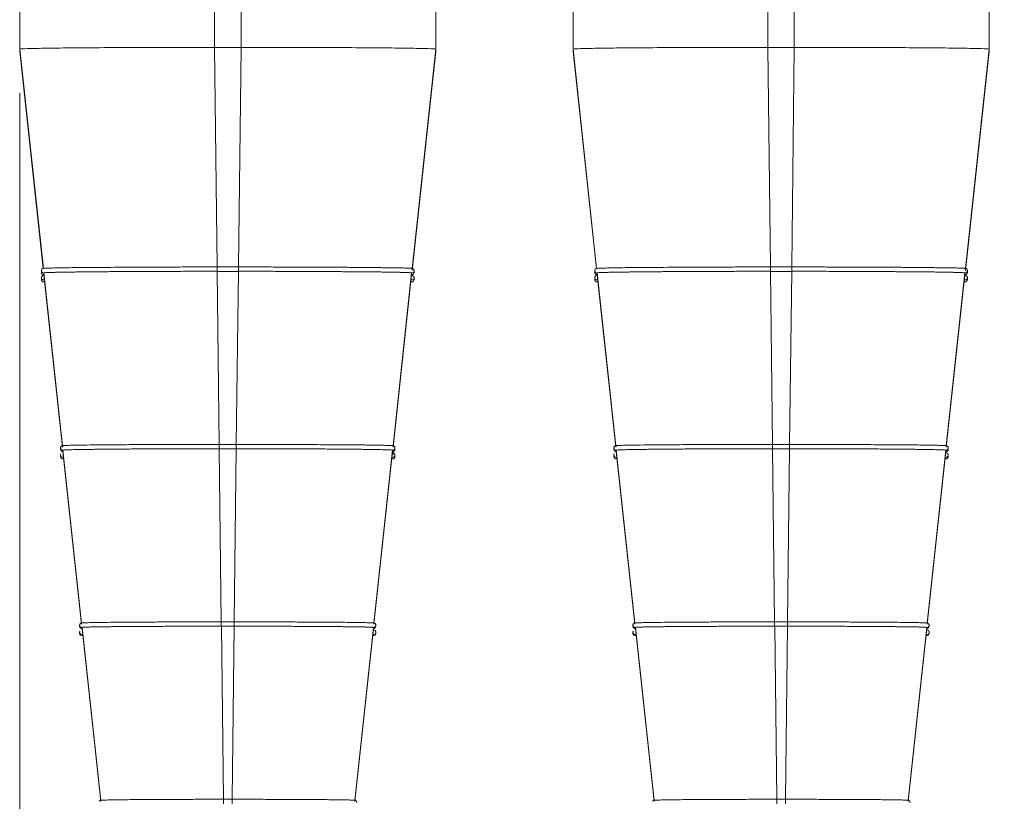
# Model space of a CAD drawing. Header units: millimetres. Extents: x 0 to 2100, y 0 to 1485.
# Tile 20 of 65: x 528 to 639, y 708 to 796. Entities that reach past the tile are written whole.
import ezdxf

# ---------------------------------------------------------------- set-up
doc = ezdxf.new("R2010")
doc.units = ezdxf.units.MM
doc.header["$LTSCALE"] = 5
doc.styles.add('SLDTEXTSTYLE1', font='TXT', dxfattribs={"width": 0.75})
doc.dimstyles.new('SLDDIMSTYLE0', dxfattribs={"dimtxt": 12.5, "dimasz": 15, "dimexe": 0, "dimexo": 0.0625, "dimgap": 3.125, "dimtad": 1, "dimdec": 0, "dimrnd": 1e-09, "dimzin": 12, "dimdsep": 46, "dimtxsty": 'SLDTEXTSTYLE1', "dimblk1": 'CLOSED', "dimblk2": 'CLOSED', "dimsah": 1, "dimcen": 0.09, "dimadec": 0, "dimazin": 3, "dimtfac": 1, "dimtofl": 0, "dimtmove": 0, "dimatfit": 3, "dimldrblk": 'CLOSED', "dimfxl": 0, "dimfrac": 2, "dimtolj": 1, "dimtzin": 12, "dimarcsym": 0})

# ---------------------------------------------------------------- blocks, each defined once
blk = doc.blocks.new('_CLOSED')
at = {"color": 0, "linetype": 'ByBlock', "lineweight": -2}
for p, q in [((-1, 0.166667), (0, 0)), ((-1, 0.166667), (-1, -0.166667)), ((0, 0), (-1, -0.166667)), ((0, 0), (-1, 0))]:
    blk.add_line(p, q, dxfattribs=at)
blk = doc.blocks.new('_D')
at = {"color": 7, "linetype": 'Continuous', "lineweight": 0}
for p, q in [((528.27, 787.54), (528.27, 611.25)), ((700.27, 787.54), (700.27, 611.25)), ((700.27, 616.25), (528.27, 616.25))]:
    blk.add_line(p, q, dxfattribs=at)
at = {"color": 7, "linetype": 'Continuous', "lineweight": 0, "xscale": 15, "yscale": 15, "rotation": 180.0000000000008}
blk.add_blockref('_CLOSED', (528.27, 616.25, -131.25), dxfattribs=at)
at = {"color": 7, "linetype": 'Continuous', "lineweight": 0, "xscale": 15, "yscale": 15}
blk.add_blockref('_CLOSED', (700.27, 616.25, -131.25), dxfattribs=at)
at = {"color": 7, "linetype": 'Continuous', "lineweight": 0, "insert": (600.41, 632.37), "char_height": 12.5, "attachment_point": 1, "style": 'SLDTEXTSTYLE1'}
blk.add_mtext('172', dxfattribs=at)

msp = doc.modelspace()

# ---------------------------------------------------------------- linework, layer by layer
at = {"color": 7, "linetype": 'Continuous', "lineweight": 15}
for p, q in [((528.27, 911.03), (528.27, 792.54)), ((550.27, 911.23), (550.27, 792.73)), ((553.27, 911.23), (553.27, 792.73)), ((575.27, 911.03), (575.27, 792.54)), ((590.77, 911.03), (590.77, 792.54)), ((612.77, 911.23), (612.77, 792.73)), ((615.77, 911.23), (615.77, 792.73)), ((637.77, 911.03), (637.77, 792.54)), ((528.27, 792.54), (530.94, 767.76)), ((528.27, 792.28), (528.27, 792.54)), ((528.27, 792.28), (530.92, 767.76)), ((550.27, 792.73), (550.56, 767.93)), ((550.27, 792.73), (553.27, 792.73)), ((553.27, 792.73), (552.97, 767.93)), ((575.27, 792.54), (572.6, 767.76)), ((575.27, 792.28), (572.6, 767.55)), ((575.27, 792.54), (575.27, 792.28)), ((590.77, 792.54), (593.44, 767.76)), ((590.77, 792.28), (590.77, 792.54)), ((590.77, 792.28), (593.42, 767.76)), ((612.77, 792.73), (613.06, 767.93)), ((612.77, 792.73), (615.77, 792.73)), ((615.77, 792.73), (615.47, 767.93)), ((637.77, 792.54), (635.1, 767.76)), ((637.77, 792.28), (635.1, 767.55)), ((637.77, 792.54), (637.77, 792.28)), ((530.72, 767.53), (530.72, 767.51)), ((530.72, 767.51), (530.72, 767.3)), ((530.94, 767.76), (530.94, 767.76)), ((550.56, 767.93), (550.57, 767.93)), ((550.57, 767.93), (552.97, 767.93)), ((550.57, 767.44), (550.8, 747.89)), ((550.57, 767.43), (552.97, 767.43)), ((552.97, 767.44), (552.74, 747.89)), ((552.97, 767.93), (552.97, 767.93)), ((572.6, 767.76), (572.6, 767.76)), ((572.82, 767.53), (572.82, 767.51)), ((572.82, 767.3), (572.82, 767.51)), ((593.22, 767.53), (593.22, 767.51)), ((593.22, 767.51), (593.22, 767.3)), ((593.44, 767.76), (593.44, 767.76)), ((613.06, 767.93), (613.07, 767.93)), ((613.07, 767.93), (615.47, 767.93)), ((613.07, 767.44), (613.3, 747.89)), ((613.07, 767.43), (615.47, 767.43)), ((615.47, 767.44), (615.24, 747.89)), ((615.47, 767.93), (615.47, 767.93)), ((635.1, 767.76), (635.1, 767.76)), ((635.32, 767.53), (635.32, 767.51)), ((635.32, 767.3), (635.32, 767.51)), ((530.72, 766.72), (530.72, 766.71)), ((530.72, 766.71), (530.72, 766.5)), ((531, 767.26), (531, 767.27)), ((531, 767.26), (533.1, 747.74)), ((531, 767.26), (531, 767.06)), ((531, 767.06), (533.1, 747.57)), ((531, 767.06), (531, 767.06)), ((572.54, 767.26), (570.44, 747.74)), ((572.54, 767.06), (570.44, 747.57)), ((572.54, 767.27), (572.54, 767.26)), ((572.54, 767.06), (572.54, 767.26)), ((572.54, 767.06), (572.54, 767.06)), ((572.82, 766.72), (572.82, 766.71)), ((572.82, 766.5), (572.82, 766.71)), ((593.22, 766.72), (593.22, 766.71)), ((593.22, 766.71), (593.22, 766.5)), ((593.5, 767.26), (593.5, 767.27)), ((593.5, 767.26), (595.6, 747.74)), ((593.5, 767.26), (593.5, 767.06)), ((593.5, 767.06), (595.6, 747.57)), ((593.5, 767.06), (593.5, 767.06)), ((635.04, 767.26), (632.94, 747.74)), ((635.04, 767.06), (632.94, 747.57)), ((635.04, 767.27), (635.04, 767.26)), ((635.04, 767.06), (635.04, 767.26)), ((635.04, 767.06), (635.04, 767.06)), ((635.32, 766.72), (635.32, 766.71)), ((635.32, 766.5), (635.32, 766.71)), ((532.88, 747.51), (532.88, 747.49)), ((532.88, 747.49), (532.88, 747.33)), ((533.1, 747.74), (533.1, 747.74)), ((550.8, 747.89), (550.81, 747.89)), ((550.81, 747.89), (552.73, 747.89)), ((550.81, 747.4), (551.04, 727.86)), ((552.73, 747.4), (552.5, 727.86)), ((552.73, 747.89), (552.74, 747.89)), ((570.66, 747.33), (570.66, 747.49)), ((595.38, 747.51), (595.38, 747.49)), ((595.38, 747.49), (595.38, 747.33)), ((595.6, 747.74), (595.6, 747.74)), ((613.3, 747.89), (613.31, 747.89)), ((613.31, 747.89), (615.23, 747.89)), ((613.31, 747.4), (613.54, 727.86)), ((615.23, 747.4), (615, 727.86)), ((615.23, 747.89), (615.24, 747.89)), ((633.16, 747.33), (633.16, 747.49)), ((532.88, 746.7), (532.88, 746.69)), ((532.88, 746.69), (532.88, 746.52)), ((533.16, 747.24), (533.16, 747.25)), ((533.16, 747.24), (535.26, 727.72)), ((533.16, 747.24), (533.16, 747.08)), ((533.16, 747.08), (535.26, 727.6)), ((533.16, 747.08), (533.16, 747.08)), ((550.81, 747.4), (552.73, 747.4)), ((570.38, 747.24), (568.28, 727.72)), ((570.38, 747.08), (568.28, 727.6)), ((570.38, 747.25), (570.38, 747.24)), ((570.38, 747.08), (570.38, 747.24)), ((570.38, 747.08), (570.38, 747.08)), ((570.47, 747.08), (570.44, 746.77)), ((570.66, 746.52), (570.66, 746.69)), ((595.38, 746.7), (595.38, 746.69)), ((595.38, 746.69), (595.38, 746.52)), ((595.66, 747.24), (595.66, 747.25)), ((595.66, 747.24), (597.76, 727.72)), ((595.66, 747.24), (595.66, 747.08)), ((595.66, 747.08), (597.76, 727.6)), ((595.66, 747.08), (595.66, 747.08)), ((613.31, 747.4), (615.23, 747.4)), ((632.88, 747.24), (630.78, 727.72)), ((632.88, 747.08), (630.78, 727.6)), ((632.88, 747.25), (632.88, 747.24)), ((632.88, 747.08), (632.88, 747.24)), ((632.88, 747.08), (632.88, 747.08)), ((633.16, 746.52), (633.16, 746.69)), ((535.04, 727.49), (535.04, 727.47)), ((535.04, 727.47), (535.04, 727.35)), ((535.26, 727.72), (535.26, 727.72)), ((551.04, 727.86), (552.49, 727.86)), ((551.04, 727.86), (551.04, 727.86)), ((552.49, 727.86), (552.5, 727.86)), ((568.5, 727.49), (568.5, 727.47)), ((568.5, 727.35), (568.5, 727.47)), ((597.54, 727.49), (597.54, 727.47)), ((597.54, 727.47), (597.54, 727.35)), ((597.76, 727.72), (597.76, 727.72)), ((613.54, 727.86), (614.99, 727.86)), ((613.54, 727.86), (613.54, 727.86)), ((614.99, 727.86), (615, 727.86)), ((631, 727.49), (631, 727.47)), ((631, 727.35), (631, 727.47)), ((535.04, 726.68), (535.04, 726.67)), ((535.04, 726.67), (535.04, 726.54)), ((535.32, 727.22), (537.42, 707.7)), ((535.32, 727.22), (535.32, 727.22)), ((535.32, 727.22), (535.32, 727.1)), ((535.32, 727.1), (537.42, 707.62)), ((535.32, 727.1), (535.32, 727.1)), ((551.04, 727.36), (552.49, 727.36)), ((551.05, 727.37), (551.28, 707.82)), ((552.49, 727.37), (552.26, 707.82)), ((568.22, 727.22), (566.12, 707.7)), ((568.22, 727.1), (566.12, 707.62)), ((568.22, 727.22), (568.22, 727.22)), ((568.22, 727.1), (568.22, 727.22)), ((568.22, 727.1), (568.22, 727.1)), ((568.5, 726.68), (568.5, 726.67)), ((568.5, 726.54), (568.5, 726.67)), ((597.54, 726.68), (597.54, 726.67)), ((597.54, 726.67), (597.54, 726.54)), ((597.82, 727.22), (599.92, 707.7)), ((597.82, 727.22), (597.82, 727.22)), ((597.82, 727.22), (597.82, 727.1)), ((597.82, 727.1), (599.92, 707.62)), ((597.82, 727.1), (597.82, 727.1)), ((613.54, 727.36), (614.99, 727.36)), ((613.55, 727.37), (613.78, 707.82)), ((614.99, 727.37), (614.76, 707.82)), ((630.72, 727.22), (628.62, 707.7)), ((630.72, 727.1), (628.62, 707.62)), ((630.72, 727.22), (630.72, 727.22)), ((630.72, 727.1), (630.72, 727.22)), ((630.72, 727.1), (630.72, 727.1)), ((631, 726.68), (631, 726.67)), ((631, 726.54), (631, 726.67)), ((537.42, 707.7), (537.42, 707.7)), ((551.28, 707.82), (552.26, 707.82)), ((551.28, 707.82), (551.28, 707.82)), ((552.26, 707.82), (552.26, 707.82)), ((566.12, 707.7), (566.12, 707.7)), ((599.92, 707.7), (599.92, 707.7)), ((613.78, 707.82), (614.76, 707.82)), ((613.78, 707.82), (613.78, 707.82)), ((614.76, 707.82), (614.76, 707.82)), ((628.62, 707.7), (628.62, 707.7))]:
    msp.add_line(p, q, dxfattribs=at)
at = {"color": 8, "linetype": 'Continuous', "lineweight": 15}
for p, q in [((530.73, 767.58), (530.72, 767.53)), ((550.57, 767.93), (550.57, 767.43)), ((552.97, 767.93), (552.97, 767.43)), ((593.23, 767.58), (593.22, 767.53)), ((613.07, 767.93), (613.07, 767.43)), ((615.47, 767.93), (615.47, 767.43)), ((530.73, 766.77), (530.72, 766.72)), ((593.23, 766.77), (593.22, 766.72)), ((532.89, 747.56), (532.88, 747.51)), ((550.81, 747.89), (550.81, 747.4)), ((552.73, 747.89), (552.73, 747.4)), ((595.39, 747.56), (595.38, 747.51)), ((613.31, 747.89), (613.31, 747.4)), ((615.23, 747.89), (615.23, 747.4)), ((532.89, 746.75), (532.88, 746.7)), ((595.39, 746.75), (595.38, 746.7)), ((535.05, 727.54), (535.04, 727.49)), ((551.04, 727.86), (551.04, 727.36)), ((552.49, 727.86), (552.49, 727.36)), ((597.55, 727.54), (597.54, 727.49)), ((613.54, 727.86), (613.54, 727.36)), ((614.99, 727.86), (614.99, 727.36)), ((535.05, 726.73), (535.04, 726.68)), ((597.55, 726.73), (597.54, 726.68)), ((551.28, 707.82), (551.28, 707.32)), ((552.26, 707.82), (552.26, 707.32)), ((613.78, 707.82), (613.78, 707.32)), ((614.76, 707.82), (614.76, 707.32))]:
    msp.add_line(p, q, dxfattribs=at)
for centre, start, end in [((530.97, 767.51), 180.0011, 276.1703), ((572.57, 767.51), 263.8297, 359.9989), ((593.47, 767.51), 180.0011, 276.1703), ((635.07, 767.51), 263.8297, 359.9989), ((530.97, 766.71), 180.0011, 276.1703), ((572.57, 766.71), 263.8297, 359.9989), ((593.47, 766.71), 180.0011, 276.1703), ((635.07, 766.71), 263.8297, 359.9989), ((533.13, 747.49), 180.0011, 276.1708), ((570.41, 747.49), 263.8292, 359.9989), ((595.63, 747.49), 180.0011, 276.1708), ((632.91, 747.49), 263.8292, 359.9989), ((533.13, 746.69), 180.0011, 276.1708), ((570.41, 746.69), 263.8292, 359.9989), ((595.63, 746.69), 180.0011, 276.1708), ((632.91, 746.69), 263.8292, 359.9989), ((535.29, 727.47), 180.0011, 276.1716), ((568.25, 727.47), 263.8284, 359.9989), ((597.79, 727.47), 180.0011, 276.1716), ((630.75, 727.47), 263.8284, 359.9989), ((535.29, 726.67), 180.0011, 276.1716), ((568.25, 726.67), 263.8284, 359.9989), ((597.79, 726.67), 180.0011, 276.1716), ((630.75, 726.67), 263.8284, 359.9989)]:
    msp.add_arc(centre, 0.25, start, end, dxfattribs=at)
at = {"color": 7, "linetype": 'Continuous', "lineweight": 15}
for centre, start, end in [((530.97, 767.3), 180.0011, 276.1703), ((530.97, 766.5), 180.0011, 276.1703), ((572.57, 767.3), 263.8297, 359.9989), ((572.57, 766.5), 263.8297, 359.9989), ((593.47, 767.3), 180.0011, 276.1703), ((593.47, 766.5), 180.0011, 276.1703), ((635.07, 767.3), 263.8297, 359.9989), ((635.07, 766.5), 263.8297, 359.9989), ((533.13, 747.33), 180.0011, 276.1708), ((533.13, 746.52), 180.0011, 276.1708), ((570.41, 747.33), 263.8292, 359.9989), ((570.41, 746.52), 263.8292, 359.9989), ((595.63, 747.33), 180.0011, 276.1708), ((595.63, 746.52), 180.0011, 276.1708), ((632.91, 747.33), 263.8292, 359.9989), ((632.91, 746.52), 263.8292, 359.9989), ((535.29, 727.35), 180.0011, 276.1716), ((535.29, 726.54), 180.0011, 276.1716), ((568.25, 727.35), 263.8284, 359.9989), ((568.25, 726.54), 263.8284, 359.9989), ((597.79, 727.35), 180.0011, 276.1716), ((597.79, 726.54), 180.0011, 276.1716), ((630.75, 727.35), 263.8284, 359.9989), ((630.75, 726.54), 263.8284, 359.9989)]:
    msp.add_arc(centre, 0.25, start, end, dxfattribs=at)
for points, knots in [([(550.27, 792.73), (548.93, 792.73), (546.16, 792.73), (542.06, 792.72), (538.12, 792.7), (534.6, 792.68), (531.74, 792.64), (529.71, 792.61), (528.49, 792.57), (528.34, 792.55), (528.27, 792.54)], [0, 0, 0, 0, 0.116516, 0.2400113, 0.3686408, 0.5, 0.6313592, 0.7599887, 0.883484, 1, 1, 1, 1]), ([(575.27, 792.54), (575.2, 792.55), (575.05, 792.57), (573.83, 792.61), (571.8, 792.64), (568.94, 792.68), (565.42, 792.7), (561.48, 792.72), (557.37, 792.73), (554.61, 792.73), (553.27, 792.73)], [0, 0, 0, 0, 0.116516, 0.240011, 0.368641, 0.5, 0.631359, 0.759989, 0.883484, 1, 1, 1, 1]), ([(612.77, 792.73), (611.43, 792.73), (608.66, 792.73), (604.56, 792.72), (600.62, 792.7), (597.1, 792.68), (594.24, 792.64), (592.21, 792.61), (590.99, 792.57), (590.84, 792.55), (590.77, 792.54)], [0, 0, 0, 0, 0.116516, 0.240011, 0.368641, 0.5, 0.631359, 0.759989, 0.883484, 1, 1, 1, 1]), ([(637.77, 792.54), (637.7, 792.55), (637.55, 792.57), (636.33, 792.61), (634.3, 792.64), (631.44, 792.68), (627.92, 792.7), (623.98, 792.72), (619.87, 792.73), (617.11, 792.73), (615.77, 792.73)], [0, 0, 0, 0, 0.116516, 0.240011, 0.368641, 0.5, 0.631359, 0.759989, 0.883484, 1, 1, 1, 1]), ([(531.03, 767.78), (530.96, 767.77), (530.86, 767.76), (530.76, 767.67), (530.73, 767.59), (530.72, 767.55), (530.72, 767.52), (530.72, 767.51)], [0, 0, 0, 0, 0.680259, 0.899312, 0.961935, 0.982355, 1, 1, 1, 1]), ([(531, 767.27), (531, 767.27), (531, 767.27), (531.05, 767.28), (531.15, 767.29), (531.28, 767.29), (531.43, 767.3), (531.7, 767.31), (532.05, 767.32), (532.41, 767.33), (532.66, 767.34), (533.15, 767.35), (533.8, 767.36), (534.44, 767.36), (534.93, 767.37), (535.44, 767.38), (536.09, 767.38), (536.78, 767.39), (537.5, 767.4), (538.26, 767.4), (539.05, 767.41), (539.73, 767.41), (540.29, 767.41), (540.86, 767.42), (541.58, 767.42), (542.48, 767.42), (543.24, 767.43), (544.02, 767.43), (545.12, 767.43), (546.25, 767.44), (547.39, 767.44), (548.66, 767.44), (549.78, 767.44), (550.57, 767.44)], [0, 0, 0, 0, 0.016187, 0.048568, 0.08095, 0.113331, 0.129518, 0.1619, 0.226725, 0.242912, 0.259099, 0.291481, 0.356306, 0.388688, 0.404875, 0.437256, 0.469638, 0.502019, 0.534401, 0.566782, 0.599164, 0.631545, 0.647732, 0.663919, 0.696301, 0.728682, 0.761064, 0.777251, 0.809632, 0.874458, 0.890645, 0.923026, 1, 1, 1, 1]), ([(550.56, 767.93), (550.4, 767.93), (549.57, 767.93), (548.08, 767.93), (546.12, 767.93), (544.68, 767.92), (543.27, 767.92), (541.9, 767.91), (540.15, 767.9), (538.52, 767.89), (537.01, 767.88), (535.63, 767.87), (534.42, 767.86), (533.36, 767.84), (532.49, 767.83), (531.81, 767.81), (531.21, 767.79), (531.11, 767.78), (531.06, 767.77)], [0, 0, 0, 0, 0.016759, 0.083875, 0.150992, 0.218109, 0.234868, 0.301985, 0.369101, 0.436219, 0.503335, 0.570452, 0.637568, 0.704686, 0.771802, 0.83892, 0.906036, 1, 1, 1, 1]), ([(572.6, 767.76), (572.59, 767.76), (572.59, 767.77), (572.55, 767.78), (572.45, 767.78), (572.3, 767.79), (572.1, 767.8), (571.85, 767.81), (571.56, 767.82), (571.21, 767.82), (570.82, 767.83), (570.38, 767.84), (569.9, 767.85), (569.37, 767.85), (568.8, 767.86), (568.19, 767.87), (567.55, 767.87), (566.86, 767.88), (566.14, 767.89), (565.38, 767.89), (564.59, 767.9), (563.78, 767.9), (562.93, 767.91), (562.06, 767.91), (561.17, 767.91), (560.25, 767.92), (559.32, 767.92), (558.37, 767.92), (557.56, 767.92), (556.75, 767.93), (555.94, 767.93), (554.95, 767.93), (553.97, 767.93), (553.31, 767.93), (552.98, 767.93), (552.97, 767.93)], [0, 0, 0, 0, 0.015162, 0.047429, 0.079779, 0.112046, 0.144397, 0.176663, 0.209013, 0.24128, 0.273631, 0.305898, 0.338247, 0.370514, 0.402865, 0.435132, 0.467482, 0.499748, 0.5321, 0.564366, 0.596716, 0.628983, 0.661334, 0.693601, 0.72595, 0.758217, 0.790484, 0.822835, 0.855101, 0.871231, 0.903498, 0.935849, 0.967758, 0.999748, 1, 1, 1, 1]), ([(552.97, 767.44), (553.14, 767.44), (553.63, 767.44), (554.46, 767.44), (555.45, 767.44), (556.27, 767.44), (557.08, 767.44), (558.22, 767.43), (559.32, 767.43), (560.25, 767.43), (560.87, 767.43), (561.92, 767.42), (563.08, 767.42), (564.05, 767.41), (564.72, 767.4), (565.38, 767.4), (566.13, 767.39), (566.85, 767.39), (567.53, 767.38), (568.18, 767.38), (568.79, 767.37), (569.35, 767.36), (569.87, 767.35), (570.35, 767.35), (570.79, 767.34), (571.11, 767.33), (571.41, 767.32), (571.78, 767.31), (572.07, 767.3), (572.28, 767.29), (572.48, 767.28), (572.51, 767.27), (572.54, 767.27)], [0, 0, 0, 0, 0.016187, 0.048569, 0.08095, 0.113332, 0.129519, 0.1619, 0.226726, 0.242913, 0.2591, 0.291482, 0.356307, 0.388689, 0.404876, 0.437257, 0.469639, 0.502021, 0.534402, 0.566784, 0.599165, 0.631547, 0.663929, 0.69631, 0.728692, 0.761074, 0.777261, 0.809642, 0.874468, 0.890655, 0.923037, 1, 1, 1, 1]), ([(572.82, 767.51), (572.82, 767.52), (572.82, 767.55), (572.81, 767.59), (572.78, 767.67), (572.67, 767.76), (572.58, 767.77), (572.51, 767.78)], [0, 0, 0, 0, 0.017653, 0.038093, 0.100772, 0.319951, 1, 1, 1, 1]), ([(593.53, 767.78), (593.46, 767.77), (593.36, 767.76), (593.26, 767.67), (593.23, 767.59), (593.22, 767.55), (593.22, 767.52), (593.22, 767.51)], [0, 0, 0, 0, 0.6802595, 0.8993115, 0.9619346, 0.9823552, 1, 1, 1, 1]), ([(593.5, 767.27), (593.5, 767.27), (593.5, 767.27), (593.55, 767.28), (593.65, 767.29), (593.78, 767.29), (593.93, 767.3), (594.2, 767.31), (594.55, 767.32), (594.91, 767.33), (595.16, 767.34), (595.65, 767.35), (596.3, 767.36), (596.94, 767.36), (597.43, 767.37), (597.94, 767.38), (598.59, 767.38), (599.28, 767.39), (600, 767.4), (600.76, 767.4), (601.55, 767.41), (602.23, 767.41), (602.79, 767.41), (603.36, 767.42), (604.08, 767.42), (604.98, 767.42), (605.74, 767.43), (606.52, 767.43), (607.62, 767.43), (608.75, 767.44), (609.89, 767.44), (611.16, 767.44), (612.28, 767.44), (613.07, 767.44)], [0, 0, 0, 0, 0.016187, 0.048568, 0.08095, 0.113331, 0.129518, 0.1619, 0.226725, 0.242912, 0.259099, 0.291481, 0.356306, 0.388688, 0.404875, 0.437256, 0.469638, 0.502019, 0.534401, 0.566782, 0.599164, 0.631545, 0.647732, 0.663919, 0.696301, 0.728682, 0.761064, 0.777251, 0.809632, 0.874458, 0.890645, 0.923026, 1, 1, 1, 1]), ([(613.06, 767.93), (612.9, 767.93), (612.07, 767.93), (610.58, 767.93), (608.62, 767.93), (607.18, 767.92), (605.77, 767.92), (604.4, 767.91), (602.65, 767.9), (601.02, 767.89), (599.51, 767.88), (598.13, 767.87), (596.92, 767.86), (595.86, 767.84), (594.99, 767.83), (594.31, 767.81), (593.71, 767.79), (593.61, 767.78), (593.56, 767.77)], [0, 0, 0, 0, 0.016759, 0.083875, 0.150992, 0.218109, 0.234868, 0.301985, 0.369101, 0.436219, 0.503335, 0.570452, 0.637568, 0.704686, 0.771802, 0.83892, 0.906036, 1, 1, 1, 1]), ([(635.1, 767.76), (635.09, 767.76), (635.09, 767.77), (635.05, 767.78), (634.95, 767.78), (634.8, 767.79), (634.6, 767.8), (634.35, 767.81), (634.06, 767.82), (633.71, 767.82), (633.32, 767.83), (632.88, 767.84), (632.4, 767.85), (631.87, 767.85), (631.3, 767.86), (630.69, 767.87), (630.05, 767.87), (629.36, 767.88), (628.64, 767.89), (627.88, 767.89), (627.09, 767.9), (626.28, 767.9), (625.43, 767.91), (624.56, 767.91), (623.67, 767.91), (622.75, 767.92), (621.82, 767.92), (620.87, 767.92), (620.06, 767.92), (619.25, 767.93), (618.44, 767.93), (617.45, 767.93), (616.47, 767.93), (615.81, 767.93), (615.48, 767.93), (615.47, 767.93)], [0, 0, 0, 0, 0.015162, 0.047429, 0.079779, 0.112046, 0.144397, 0.176663, 0.209013, 0.24128, 0.273631, 0.305898, 0.338247, 0.370514, 0.402865, 0.435132, 0.467482, 0.499748, 0.5321, 0.564366, 0.596716, 0.628983, 0.661334, 0.693601, 0.72595, 0.758217, 0.790484, 0.822835, 0.855101, 0.871231, 0.903498, 0.935849, 0.967758, 0.999748, 1, 1, 1, 1]), ([(615.47, 767.44), (615.64, 767.44), (616.13, 767.44), (616.96, 767.44), (617.95, 767.44), (618.77, 767.44), (619.58, 767.44), (620.72, 767.43), (621.82, 767.43), (622.75, 767.43), (623.37, 767.43), (624.42, 767.42), (625.58, 767.42), (626.55, 767.41), (627.22, 767.4), (627.88, 767.4), (628.63, 767.39), (629.35, 767.39), (630.03, 767.38), (630.68, 767.38), (631.29, 767.37), (631.85, 767.36), (632.37, 767.35), (632.85, 767.35), (633.29, 767.34), (633.61, 767.33), (633.91, 767.32), (634.28, 767.31), (634.57, 767.3), (634.78, 767.29), (634.98, 767.28), (635.01, 767.27), (635.04, 767.27)], [0, 0, 0, 0, 0.016187, 0.048569, 0.08095, 0.113332, 0.129519, 0.1619, 0.226726, 0.242913, 0.2591, 0.291482, 0.356307, 0.388689, 0.404876, 0.437257, 0.469639, 0.502021, 0.534402, 0.566784, 0.599165, 0.631547, 0.663929, 0.69631, 0.728692, 0.761074, 0.777261, 0.809642, 0.874468, 0.890655, 0.923037, 1, 1, 1, 1]), ([(635.32, 767.51), (635.32, 767.52), (635.32, 767.55), (635.31, 767.59), (635.28, 767.67), (635.17, 767.76), (635.08, 767.77), (635.01, 767.78)], [0, 0, 0, 0, 0.017653, 0.038093, 0.100772, 0.319951, 1, 1, 1, 1]), ([(531.03, 766.98), (530.96, 766.97), (530.86, 766.96), (530.76, 766.86), (530.73, 766.79), (530.72, 766.74), (530.72, 766.72), (530.72, 766.71)], [0, 0, 0, 0, 0.680259, 0.899312, 0.961935, 0.982355, 1, 1, 1, 1]), ([(572.82, 766.71), (572.82, 766.72), (572.82, 766.74), (572.81, 766.79), (572.78, 766.86), (572.67, 766.96), (572.58, 766.97), (572.51, 766.98)], [0, 0, 0, 0, 0.017653, 0.038093, 0.100772, 0.319951, 1, 1, 1, 1]), ([(593.53, 766.98), (593.46, 766.97), (593.36, 766.96), (593.26, 766.86), (593.23, 766.79), (593.22, 766.74), (593.22, 766.72), (593.22, 766.71)], [0, 0, 0, 0, 0.680259, 0.899312, 0.961935, 0.982355, 1, 1, 1, 1]), ([(635.32, 766.71), (635.32, 766.72), (635.32, 766.74), (635.31, 766.79), (635.28, 766.86), (635.17, 766.96), (635.08, 766.97), (635.01, 766.98)], [0, 0, 0, 0, 0.0176533, 0.0380928, 0.1007716, 0.3199513, 1, 1, 1, 1]), ([(532.92, 747.63), (532.92, 747.62), (532.9, 747.61), (532.89, 747.57), (532.88, 747.52), (532.88, 747.5), (532.88, 747.49)], [0, 0, 0, 0, 0.329438, 0.739146, 0.877712, 1, 1, 1, 1]), ([(533.18, 747.76), (533.11, 747.76), (533.03, 747.76), (532.94, 747.65), (532.92, 747.63)], [0, 0, 0, 0, 0.801372, 1, 1, 1, 1]), ([(550.8, 747.89), (550.64, 747.89), (549.81, 747.89), (548.32, 747.89), (546.36, 747.89), (544.46, 747.88), (542.64, 747.88), (540.65, 747.87), (538.97, 747.85), (537.61, 747.84), (536.36, 747.83), (535.31, 747.82), (534.26, 747.8), (533.6, 747.78), (533.22, 747.76), (533.18, 747.75), (533.16, 747.75)], [0, 0, 0, 0, 0.018581, 0.093017, 0.167454, 0.24189, 0.316326, 0.390762, 0.500603, 0.555382, 0.61016, 0.719918, 0.774653, 0.884412, 0.961274, 1, 1, 1, 1]), ([(533.16, 747.25), (533.16, 747.25), (533.16, 747.25), (533.2, 747.26), (533.29, 747.26), (533.38, 747.27), (533.53, 747.28), (533.79, 747.29), (534.15, 747.3), (534.52, 747.31), (534.79, 747.31), (535.15, 747.32), (535.63, 747.33), (536.17, 747.33), (536.75, 747.34), (537.37, 747.35), (538.04, 747.35), (538.74, 747.36), (539.49, 747.37), (540.27, 747.37), (540.95, 747.38), (541.51, 747.38), (542.08, 747.38), (542.8, 747.39), (543.7, 747.39), (544.47, 747.39), (545.25, 747.4), (546.04, 747.4), (547.01, 747.4), (547.99, 747.4), (549.25, 747.4), (550.19, 747.4), (550.81, 747.4)], [0, 0, 0, 0, 0.0179508, 0.0538629, 0.0718137, 0.1077258, 0.1256766, 0.1615888, 0.2334985, 0.2514493, 0.2694001, 0.3053122, 0.3412242, 0.3771365, 0.4130488, 0.4489608, 0.4848729, 0.5207853, 0.5566975, 0.5926095, 0.6285217, 0.6464725, 0.6644233, 0.7003354, 0.7362475, 0.7721598, 0.7901105, 0.8260226, 0.8619347, 0.897847, 0.9337592, 1, 1, 1, 1]), ([(552.73, 747.4), (552.9, 747.4), (553.4, 747.4), (554.06, 747.4), (554.88, 747.4), (555.54, 747.4), (556.35, 747.4), (557.49, 747.4), (558.59, 747.39), (559.52, 747.39), (560.13, 747.39), (560.87, 747.39), (561.74, 747.38), (562.58, 747.38), (563.39, 747.37), (564.17, 747.37), (564.91, 747.36), (565.61, 747.35), (566.27, 747.35), (566.89, 747.34), (567.36, 747.33), (567.72, 747.33), (568.06, 747.32), (568.46, 747.32), (568.89, 747.31), (569.17, 747.3), (569.43, 747.3), (569.66, 747.29), (569.92, 747.28), (570.12, 747.27), (570.32, 747.26), (570.36, 747.25), (570.38, 747.25)], [0, 0, 0, 0, 0.017951, 0.0538636, 0.0718146, 0.1077273, 0.1256783, 0.161591, 0.2335016, 0.2514526, 0.2694036, 0.3053162, 0.3412288, 0.3771415, 0.4130543, 0.4489668, 0.4848794, 0.5207923, 0.5567049, 0.5926174, 0.6285301, 0.6464811, 0.6644321, 0.7003447, 0.7362572, 0.77217, 0.7811448, 0.8170575, 0.85297, 0.8888827, 0.9247954, 1, 1, 1, 1]), ([(570.44, 747.74), (570.43, 747.74), (570.43, 747.75), (570.3, 747.76), (569.92, 747.78), (569.31, 747.8), (568.5, 747.81), (567.32, 747.83), (565.99, 747.84), (564.59, 747.85), (563.08, 747.86), (561.42, 747.87), (559.21, 747.88), (557.15, 747.89), (554.83, 747.89), (553.44, 747.89), (552.74, 747.89), (552.74, 747.89)], [0, 0, 0, 0, 0.0168183, 0.0884901, 0.1601627, 0.2318342, 0.303507, 0.3751787, 0.4809346, 0.5336761, 0.5864168, 0.6921046, 0.7448106, 0.8504986, 0.9243398, 0.9996516, 1, 1, 1, 1]), ([(570.66, 747.49), (570.66, 747.5), (570.66, 747.52), (570.65, 747.57), (570.62, 747.65), (570.52, 747.74), (570.42, 747.75), (570.36, 747.76)], [0, 0, 0, 0, 0.019037, 0.040619, 0.104436, 0.323563, 1, 1, 1, 1]), ([(595.42, 747.63), (595.42, 747.62), (595.4, 747.61), (595.39, 747.57), (595.38, 747.52), (595.38, 747.5), (595.38, 747.49)], [0, 0, 0, 0, 0.329438, 0.739146, 0.877712, 1, 1, 1, 1]), ([(595.68, 747.76), (595.61, 747.76), (595.53, 747.76), (595.44, 747.65), (595.42, 747.63)], [0, 0, 0, 0, 0.801372, 1, 1, 1, 1]), ([(613.3, 747.89), (613.14, 747.89), (612.31, 747.89), (610.82, 747.89), (608.86, 747.89), (606.96, 747.88), (605.14, 747.88), (603.15, 747.87), (601.47, 747.85), (600.11, 747.84), (598.86, 747.83), (597.81, 747.82), (596.76, 747.8), (596.1, 747.78), (595.72, 747.76), (595.68, 747.75), (595.66, 747.75)], [0, 0, 0, 0, 0.018581, 0.093017, 0.167454, 0.24189, 0.316326, 0.390762, 0.500603, 0.555382, 0.61016, 0.719918, 0.774653, 0.884412, 0.961274, 1, 1, 1, 1]), ([(595.66, 747.25), (595.66, 747.25), (595.66, 747.25), (595.7, 747.26), (595.79, 747.26), (595.88, 747.27), (596.03, 747.28), (596.29, 747.29), (596.65, 747.3), (597.02, 747.31), (597.29, 747.31), (597.65, 747.32), (598.13, 747.33), (598.67, 747.33), (599.25, 747.34), (599.87, 747.35), (600.54, 747.35), (601.24, 747.36), (601.99, 747.37), (602.77, 747.37), (603.45, 747.38), (604.01, 747.38), (604.58, 747.38), (605.3, 747.39), (606.2, 747.39), (606.97, 747.39), (607.75, 747.4), (608.54, 747.4), (609.51, 747.4), (610.49, 747.4), (611.75, 747.4), (612.69, 747.4), (613.31, 747.4)], [0, 0, 0, 0, 0.017951, 0.053863, 0.071814, 0.107726, 0.125677, 0.161589, 0.233499, 0.251449, 0.2694, 0.305312, 0.341224, 0.377137, 0.413049, 0.448961, 0.484873, 0.520785, 0.556697, 0.59261, 0.628522, 0.646473, 0.664423, 0.700335, 0.736247, 0.77216, 0.790111, 0.826023, 0.861935, 0.897847, 0.933759, 1, 1, 1, 1]), ([(615.23, 747.4), (615.4, 747.4), (615.9, 747.4), (616.56, 747.4), (617.38, 747.4), (618.04, 747.4), (618.85, 747.4), (619.99, 747.4), (621.09, 747.39), (622.02, 747.39), (622.63, 747.39), (623.37, 747.39), (624.24, 747.38), (625.08, 747.38), (625.89, 747.37), (626.67, 747.37), (627.41, 747.36), (628.11, 747.35), (628.77, 747.35), (629.39, 747.34), (629.86, 747.33), (630.22, 747.33), (630.56, 747.32), (630.96, 747.32), (631.39, 747.31), (631.67, 747.3), (631.93, 747.3), (632.16, 747.29), (632.42, 747.28), (632.62, 747.27), (632.82, 747.26), (632.86, 747.25), (632.88, 747.25)], [0, 0, 0, 0, 0.017951, 0.0538636, 0.0718146, 0.1077273, 0.1256783, 0.161591, 0.2335016, 0.2514526, 0.2694036, 0.3053162, 0.3412288, 0.3771415, 0.4130543, 0.4489668, 0.4848794, 0.5207923, 0.5567049, 0.5926174, 0.6285301, 0.6464811, 0.6644321, 0.7003447, 0.7362572, 0.77217, 0.7811448, 0.8170575, 0.85297, 0.8888827, 0.9247954, 1, 1, 1, 1]), ([(632.94, 747.74), (632.93, 747.74), (632.93, 747.75), (632.8, 747.76), (632.42, 747.78), (631.81, 747.8), (631, 747.81), (629.82, 747.83), (628.49, 747.84), (627.09, 747.85), (625.58, 747.86), (623.92, 747.87), (621.71, 747.88), (619.65, 747.89), (617.33, 747.89), (615.94, 747.89), (615.24, 747.89), (615.24, 747.89)], [0, 0, 0, 0, 0.0168183, 0.0884901, 0.1601627, 0.2318342, 0.303507, 0.3751787, 0.4809346, 0.5336761, 0.5864168, 0.6921046, 0.7448106, 0.8504986, 0.9243398, 0.9996516, 1, 1, 1, 1]), ([(633.16, 747.49), (633.16, 747.5), (633.16, 747.52), (633.15, 747.57), (633.12, 747.65), (633.02, 747.74), (632.92, 747.75), (632.86, 747.76)], [0, 0, 0, 0, 0.019037, 0.040619, 0.104436, 0.323563, 1, 1, 1, 1]), ([(532.92, 746.82), (532.92, 746.82), (532.9, 746.81), (532.89, 746.77), (532.88, 746.72), (532.88, 746.7), (532.88, 746.69)], [0, 0, 0, 0, 0.329438, 0.739146, 0.877712, 1, 1, 1, 1]), ([(570.66, 746.69), (570.66, 746.7), (570.66, 746.72), (570.65, 746.77), (570.62, 746.84), (570.52, 746.93), (570.42, 746.95), (570.36, 746.95)], [0, 0, 0, 0, 0.019037, 0.040619, 0.104436, 0.323563, 1, 1, 1, 1]), ([(570.44, 746.94), (570.44, 746.94), (570.44, 746.94), (570.4, 746.95), (570.38, 746.95)], [0, 0, 0, 0, 0.449506, 1, 1, 1, 1]), ([(595.42, 746.82), (595.42, 746.82), (595.4, 746.81), (595.39, 746.77), (595.38, 746.72), (595.38, 746.7), (595.38, 746.69)], [0, 0, 0, 0, 0.329438, 0.739146, 0.877712, 1, 1, 1, 1]), ([(633.16, 746.69), (633.16, 746.7), (633.16, 746.72), (633.15, 746.77), (633.12, 746.84), (633.02, 746.93), (632.92, 746.95), (632.86, 746.95)], [0, 0, 0, 0, 0.019037, 0.040619, 0.104436, 0.323563, 1, 1, 1, 1]), ([(535.08, 727.61), (535.08, 727.6), (535.07, 727.59), (535.05, 727.55), (535.04, 727.5), (535.04, 727.48), (535.04, 727.47)], [0, 0, 0, 0, 0.358411, 0.742495, 0.877915, 1, 1, 1, 1]), ([(535.33, 727.74), (535.27, 727.74), (535.19, 727.74), (535.1, 727.63), (535.08, 727.61)], [0, 0, 0, 0, 0.809582, 1, 1, 1, 1]), ([(551.04, 727.86), (550.88, 727.86), (550.05, 727.86), (548.55, 727.85), (546.93, 727.85), (545.35, 727.85), (543.83, 727.84), (542.11, 727.83), (540.53, 727.82), (539.13, 727.81), (537.91, 727.8), (536.9, 727.78), (536.12, 727.77), (535.61, 727.75), (535.35, 727.74), (535.32, 727.73), (535.31, 727.73)], [0, 0, 0, 0, 0.02084, 0.104358, 0.187877, 0.229573, 0.313092, 0.39661, 0.480127, 0.563646, 0.647163, 0.730682, 0.8142, 0.897718, 0.968043, 1, 1, 1, 1]), ([(568.28, 727.72), (568.27, 727.72), (568.27, 727.73), (568.12, 727.74), (567.76, 727.76), (567.25, 727.77), (566.59, 727.78), (565.57, 727.8), (564.35, 727.81), (562.93, 727.82), (561.35, 727.83), (559.62, 727.84), (557.79, 727.85), (555.97, 727.85), (554.2, 727.86), (553.07, 727.86), (552.5, 727.86), (552.5, 727.86)], [0, 0, 0, 0, 0.018866, 0.099293, 0.179721, 0.219875, 0.300304, 0.380731, 0.461159, 0.541587, 0.622014, 0.702443, 0.78287, 0.863298, 0.930856, 0.999653, 1, 1, 1, 1]), ([(568.5, 727.47), (568.5, 727.48), (568.5, 727.5), (568.49, 727.55), (568.46, 727.62), (568.36, 727.72), (568.27, 727.73), (568.2, 727.74)], [0, 0, 0, 0, 0.020753, 0.043785, 0.109123, 0.32825, 1, 1, 1, 1]), ([(597.58, 727.61), (597.58, 727.6), (597.57, 727.59), (597.55, 727.55), (597.54, 727.5), (597.54, 727.48), (597.54, 727.47)], [0, 0, 0, 0, 0.358411, 0.742495, 0.877915, 1, 1, 1, 1]), ([(597.83, 727.74), (597.77, 727.74), (597.69, 727.74), (597.6, 727.63), (597.58, 727.61)], [0, 0, 0, 0, 0.809582, 1, 1, 1, 1]), ([(613.54, 727.86), (613.38, 727.86), (612.55, 727.86), (611.05, 727.85), (609.43, 727.85), (607.85, 727.85), (606.33, 727.84), (604.61, 727.83), (603.03, 727.82), (601.63, 727.81), (600.41, 727.8), (599.4, 727.78), (598.62, 727.77), (598.11, 727.75), (597.85, 727.74), (597.82, 727.73), (597.81, 727.73)], [0, 0, 0, 0, 0.02084, 0.104358, 0.187877, 0.229573, 0.313092, 0.39661, 0.480127, 0.563646, 0.647163, 0.730682, 0.8142, 0.897718, 0.968043, 1, 1, 1, 1]), ([(630.78, 727.72), (630.77, 727.72), (630.77, 727.73), (630.62, 727.74), (630.26, 727.76), (629.75, 727.77), (629.09, 727.78), (628.07, 727.8), (626.85, 727.81), (625.43, 727.82), (623.85, 727.83), (622.12, 727.84), (620.29, 727.85), (618.47, 727.85), (616.7, 727.86), (615.57, 727.86), (615, 727.86), (615, 727.86)], [0, 0, 0, 0, 0.018866, 0.099293, 0.179721, 0.219875, 0.300304, 0.380731, 0.461159, 0.541587, 0.622014, 0.702443, 0.78287, 0.863298, 0.930856, 0.999653, 1, 1, 1, 1]), ([(631, 727.47), (631, 727.48), (631, 727.5), (630.99, 727.55), (630.96, 727.62), (630.86, 727.72), (630.77, 727.73), (630.7, 727.74)], [0, 0, 0, 0, 0.0207533, 0.0437854, 0.1091231, 0.3282495, 1, 1, 1, 1]), ([(535.08, 726.81), (535.08, 726.8), (535.07, 726.79), (535.05, 726.75), (535.04, 726.7), (535.04, 726.68), (535.04, 726.67)], [0, 0, 0, 0, 0.358411, 0.742495, 0.877915, 1, 1, 1, 1]), ([(535.32, 727.22), (535.32, 727.23), (535.32, 727.23), (535.36, 727.24), (535.42, 727.24), (535.51, 727.25), (535.63, 727.25), (535.81, 727.26), (536.09, 727.27), (536.38, 727.28), (536.7, 727.28), (537.06, 727.29), (537.54, 727.3), (537.99, 727.3), (538.47, 727.31), (538.98, 727.32), (539.64, 727.32), (540.23, 727.33), (540.85, 727.33), (541.49, 727.34), (542.17, 727.34), (542.73, 727.34), (543.29, 727.35), (544.02, 727.35), (544.78, 727.35), (545.39, 727.36), (546.01, 727.36), (546.81, 727.36), (547.61, 727.36), (548.42, 727.36), (549.51, 727.37), (550.44, 727.37), (551.04, 727.37)], [0, 0, 0, 0, 0.020147, 0.040294, 0.080602, 0.100749, 0.120896, 0.161205, 0.201513, 0.241822, 0.261969, 0.302277, 0.342586, 0.382895, 0.403042, 0.44335, 0.483659, 0.523968, 0.544114, 0.584423, 0.624732, 0.644878, 0.665025, 0.705334, 0.745642, 0.765789, 0.785936, 0.826245, 0.866553, 0.8867, 0.927009, 1, 1, 1, 1]), ([(552.49, 727.37), (552.66, 727.37), (552.99, 727.37), (553.65, 727.37), (554.31, 727.37), (554.97, 727.36), (555.62, 727.36), (556.43, 727.36), (557.39, 727.36), (558.17, 727.36), (558.93, 727.35), (559.68, 727.35), (560.55, 727.35), (561.25, 727.34), (561.93, 727.34), (562.58, 727.33), (563.32, 727.33), (563.91, 727.32), (564.46, 727.32), (564.99, 727.31), (565.47, 727.3), (565.83, 727.3), (566.17, 727.29), (566.57, 727.29), (566.91, 727.28), (567.16, 727.28), (567.39, 727.27), (567.64, 727.26), (567.84, 727.26), (568, 727.25), (568.12, 727.24), (568.21, 727.23), (568.22, 727.23), (568.22, 727.22)], [0, 0, 0, 0, 0.020146, 0.040292, 0.0806, 0.100746, 0.120892, 0.1612, 0.201507, 0.241815, 0.261961, 0.302268, 0.342576, 0.382883, 0.40303, 0.443337, 0.483644, 0.523952, 0.544098, 0.584406, 0.624713, 0.644859, 0.665005, 0.705313, 0.74562, 0.765766, 0.785913, 0.82622, 0.866527, 0.886674, 0.926981, 0.963431, 1, 1, 1, 1]), ([(568.5, 726.67), (568.5, 726.68), (568.5, 726.7), (568.49, 726.75), (568.46, 726.82), (568.36, 726.91), (568.27, 726.92), (568.2, 726.93)], [0, 0, 0, 0, 0.020753, 0.043785, 0.109123, 0.32825, 1, 1, 1, 1]), ([(597.58, 726.81), (597.58, 726.8), (597.57, 726.79), (597.55, 726.75), (597.54, 726.7), (597.54, 726.68), (597.54, 726.67)], [0, 0, 0, 0, 0.358411, 0.742495, 0.877915, 1, 1, 1, 1]), ([(597.82, 727.22), (597.82, 727.23), (597.82, 727.23), (597.86, 727.24), (597.92, 727.24), (598.01, 727.25), (598.13, 727.25), (598.31, 727.26), (598.59, 727.27), (598.88, 727.28), (599.2, 727.28), (599.56, 727.29), (600.04, 727.3), (600.49, 727.3), (600.97, 727.31), (601.48, 727.32), (602.14, 727.32), (602.73, 727.33), (603.35, 727.33), (603.99, 727.34), (604.67, 727.34), (605.23, 727.34), (605.79, 727.35), (606.52, 727.35), (607.28, 727.35), (607.89, 727.36), (608.51, 727.36), (609.31, 727.36), (610.11, 727.36), (610.92, 727.36), (612.01, 727.37), (612.94, 727.37), (613.54, 727.37)], [0, 0, 0, 0, 0.0201468, 0.0402936, 0.0806022, 0.100749, 0.1208958, 0.1612046, 0.2015131, 0.2418219, 0.2619687, 0.3022773, 0.3425859, 0.3828947, 0.4030416, 0.4433501, 0.4836587, 0.5239677, 0.5441144, 0.584423, 0.6247316, 0.6448784, 0.6650253, 0.7053338, 0.7456424, 0.7657892, 0.7859361, 0.8262447, 0.8665533, 0.8867001, 0.9270089, 1, 1, 1, 1]), ([(614.99, 727.37), (615.16, 727.37), (615.49, 727.37), (616.15, 727.37), (616.81, 727.37), (617.47, 727.36), (618.12, 727.36), (618.93, 727.36), (619.89, 727.36), (620.67, 727.36), (621.43, 727.35), (622.18, 727.35), (623.05, 727.35), (623.75, 727.34), (624.43, 727.34), (625.08, 727.33), (625.82, 727.33), (626.41, 727.32), (626.96, 727.32), (627.49, 727.31), (627.97, 727.3), (628.33, 727.3), (628.67, 727.29), (629.07, 727.29), (629.41, 727.28), (629.66, 727.28), (629.89, 727.27), (630.14, 727.26), (630.34, 727.26), (630.5, 727.25), (630.62, 727.24), (630.71, 727.23), (630.72, 727.23), (630.72, 727.22)], [0, 0, 0, 0, 0.020146, 0.040292, 0.0806, 0.100746, 0.120892, 0.1612, 0.201507, 0.241815, 0.261961, 0.302268, 0.342576, 0.382883, 0.40303, 0.443337, 0.483644, 0.523952, 0.544098, 0.584406, 0.624713, 0.644859, 0.665005, 0.705313, 0.74562, 0.765766, 0.785913, 0.82622, 0.866527, 0.886674, 0.926981, 0.963431, 1, 1, 1, 1]), ([(631, 726.67), (631, 726.68), (631, 726.7), (630.99, 726.75), (630.96, 726.82), (630.86, 726.91), (630.77, 726.92), (630.7, 726.93)], [0, 0, 0, 0, 0.020753, 0.043785, 0.109123, 0.32825, 1, 1, 1, 1]), ([(537.49, 707.71), (537.42, 707.72), (537.35, 707.72), (537.26, 707.61), (537.25, 707.59)], [0, 0, 0, 0, 0.820364, 1, 1, 1, 1]), ([(551.28, 707.82), (551.11, 707.82), (550.28, 707.82), (548.79, 707.82), (547.18, 707.81), (545.62, 707.81), (544.13, 707.8), (542.5, 707.79), (541.04, 707.78), (539.8, 707.77), (538.79, 707.75), (538.03, 707.74), (537.57, 707.72), (537.51, 707.71), (537.48, 707.71)], [0, 0, 0, 0, 0.02373, 0.118881, 0.214034, 0.261517, 0.356668, 0.451822, 0.546974, 0.642124, 0.737278, 0.83243, 0.934311, 1, 1, 1, 1]), ([(566.12, 707.7), (566.11, 707.7), (566.11, 707.71), (566.05, 707.71), (565.91, 707.72), (565.7, 707.73), (565.42, 707.74), (565.07, 707.75), (564.65, 707.75), (564.17, 707.76), (563.63, 707.77), (563.03, 707.78), (562.37, 707.78), (561.67, 707.79), (560.91, 707.79), (560.11, 707.8), (559.26, 707.8), (558.39, 707.81), (557.47, 707.81), (556.52, 707.81), (555.51, 707.82), (554.46, 707.82), (553.37, 707.82), (552.64, 707.82), (552.26, 707.82), (552.26, 707.82)], [0, 0, 0, 0, 0.021474, 0.067185, 0.113133, 0.158845, 0.204793, 0.250505, 0.296216, 0.342163, 0.387875, 0.433825, 0.479536, 0.525485, 0.571196, 0.617143, 0.662854, 0.708804, 0.754515, 0.800465, 0.849244, 0.898311, 0.948674, 0.999354, 1, 1, 1, 1]), ([(566.28, 707.6), (566.27, 707.62), (566.19, 707.72), (566.12, 707.72), (566.05, 707.71)], [0, 0, 0, 0, 0.159317, 1, 1, 1, 1]), ([(566.34, 707.45), (566.34, 707.46), (566.34, 707.48), (566.33, 707.51), (566.32, 707.54), (566.31, 707.58), (566.29, 707.59), (566.28, 707.6)], [0, 0, 0, 0, 0.10985, 0.229208, 0.374588, 0.553821, 1, 1, 1, 1]), ([(599.99, 707.71), (599.92, 707.72), (599.85, 707.72), (599.76, 707.61), (599.75, 707.59)], [0, 0, 0, 0, 0.820364, 1, 1, 1, 1]), ([(613.78, 707.82), (613.61, 707.82), (612.78, 707.82), (611.29, 707.82), (609.68, 707.81), (608.12, 707.81), (606.63, 707.8), (605, 707.79), (603.54, 707.78), (602.3, 707.77), (601.29, 707.75), (600.53, 707.74), (600.07, 707.72), (600.01, 707.71), (599.98, 707.71)], [0, 0, 0, 0, 0.02373, 0.118881, 0.214034, 0.261517, 0.356668, 0.451822, 0.546974, 0.642124, 0.737278, 0.83243, 0.934311, 1, 1, 1, 1]), ([(628.62, 707.7), (628.61, 707.7), (628.61, 707.71), (628.55, 707.71), (628.41, 707.72), (628.2, 707.73), (627.92, 707.74), (627.57, 707.75), (627.15, 707.75), (626.67, 707.76), (626.13, 707.77), (625.53, 707.78), (624.87, 707.78), (624.17, 707.79), (623.41, 707.79), (622.61, 707.8), (621.76, 707.8), (620.89, 707.81), (619.97, 707.81), (619.02, 707.81), (618.01, 707.82), (616.96, 707.82), (615.87, 707.82), (615.14, 707.82), (614.76, 707.82), (614.76, 707.82)], [0, 0, 0, 0, 0.021474, 0.067185, 0.113133, 0.158845, 0.204793, 0.250505, 0.296216, 0.342163, 0.387875, 0.433825, 0.479536, 0.525485, 0.571196, 0.617143, 0.662854, 0.708804, 0.754515, 0.800465, 0.849244, 0.898311, 0.948674, 0.999354, 1, 1, 1, 1]), ([(628.78, 707.6), (628.77, 707.62), (628.69, 707.72), (628.62, 707.72), (628.55, 707.71)], [0, 0, 0, 0, 0.159317, 1, 1, 1, 1]), ([(628.84, 707.45), (628.84, 707.46), (628.84, 707.48), (628.83, 707.51), (628.82, 707.54), (628.81, 707.58), (628.79, 707.59), (628.78, 707.6)], [0, 0, 0, 0, 0.10985, 0.229208, 0.374588, 0.553821, 1, 1, 1, 1])]:
    msp.add_open_spline(points, degree=3, knots=knots, dxfattribs=at)

# ---------------------------------------------------------------- dimensions: what is measured, and where the dimension line sits
at = {"color": 7, "linetype": 'Continuous', "lineweight": 0}
dim = msp.add_linear_dim(base=(528.27, 616.25), p1=(700.27, 792.54), p2=(528.27, 792.54), angle=0, dimstyle='SLDDIMSTYLE0', dxfattribs=at)
dim.commit()
dim.dimension.update_dxf_attribs({"geometry": '_D', "text_midpoint": (614.27, 616.25), "dimtype": 160})

doc.saveas('drawing.dxf')
